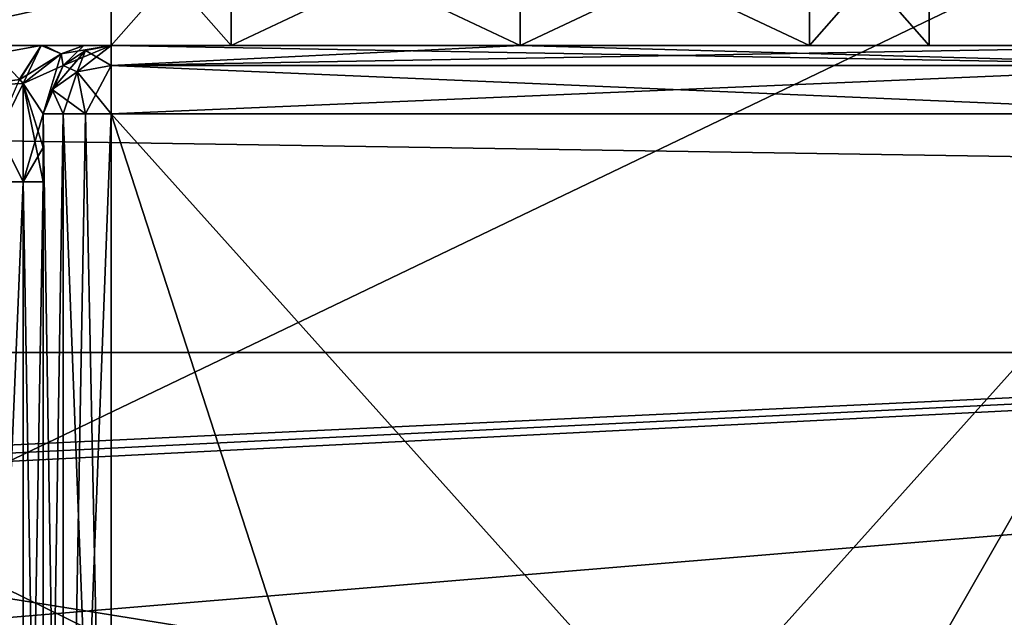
# Model space of a CAD drawing. Header units: millimetres. Extents: x -143 to 143, y -35 to 35.
# Tile 5 of 176: x -129 to -122, y -12 to -8. Entities that reach past the tile are written whole.
import ezdxf

# ---------------------------------------------------------------- set-up
doc = ezdxf.new("R2010")
doc.units = ezdxf.units.MM
doc.header["$LTSCALE"] = 65.185185
for name, color, linetype in [('1046', 7, 'CONTINUOUS'), ('1047', 7, 'CONTINUOUS'), ('1048', 7, 'CONTINUOUS'), ('1049', 7, 'CONTINUOUS'), ('1067', 7, 'CONTINUOUS'), ('1068', 7, 'CONTINUOUS'), ('1184', 7, 'CONTINUOUS'), ('1185', 7, 'CONTINUOUS'), ('1192', 7, 'CONTINUOUS'), ('1193', 7, 'CONTINUOUS'), ('1196', 7, 'CONTINUOUS'), ('1197', 7, 'CONTINUOUS'), ('1198', 7, 'CONTINUOUS'), ('1199', 7, 'CONTINUOUS'), ('1200', 7, 'CONTINUOUS'), ('1201', 7, 'CONTINUOUS'), ('1202', 7, 'CONTINUOUS'), ('1203', 7, 'CONTINUOUS'), ('1204', 7, 'CONTINUOUS'), ('1205', 7, 'CONTINUOUS'), ('1346', 7, 'CONTINUOUS'), ('1355', 7, 'CONTINUOUS'), ('904', 7, 'CONTINUOUS'), ('905', 7, 'CONTINUOUS'), ('906', 7, 'CONTINUOUS'), ('907', 7, 'CONTINUOUS'), ('908', 7, 'CONTINUOUS'), ('919', 7, 'CONTINUOUS')]:
    doc.layers.add(name, color=color, linetype=linetype)

msp = doc.modelspace()

# ---------------------------------------------------------------- linework, layer by layer
at = {"layer": '1046', "color": 7, "linetype": 'CONTINUOUS', "true_color": 0xe0f2ff}
for points in [[(-140.45, -10.25, 17.7535), (-93.65, 0, 20.5), (-140.45, 0, 20.5), (-140.45, -10.25, 17.7535)], [(-93.65, -10.25, 17.7535), (-93.65, 0, 20.5), (-140.45, -10.25, 17.7535), (-93.65, -10.25, 17.7535)], [(-93.65, -17.7535, 10.25), (-93.65, -10.25, 17.7535), (-140.45, -17.7535, 10.25), (-93.65, -17.7535, 10.25)], [(-140.45, -17.7535, 10.25), (-93.65, -10.25, 17.7535), (-140.45, -10.25, 17.7535), (-140.45, -17.7535, 10.25)]]:
    msp.add_3dface(points, dxfattribs=at)
at = {"layer": '1047', "color": 7, "linetype": 'CONTINUOUS', "true_color": 0xe0f2ff}
for points in [[(-140.45, 0, -20.5), (-125.45, -3.75, -20.1541), (-140.45, -10.25, -17.7535), (-140.45, 0, -20.5)], [(-122.7984, -2.6517, -20.3278), (-121.7, 0, -20.5), (-93.65, -10.25, -17.7535), (-122.7984, -2.6517, -20.3278)], [(-125.45, -3.75, -20.1541), (-122.7984, -2.6517, -20.3278), (-93.65, -10.25, -17.7535), (-125.45, -3.75, -20.1541)], [(-125.45, -3.75, -20.1541), (-93.65, -10.25, -17.7535), (-140.45, -10.25, -17.7535), (-125.45, -3.75, -20.1541)], [(-93.65, -10.25, -17.7535), (-93.65, -17.7535, -10.25), (-140.45, -10.25, -17.7535), (-93.65, -10.25, -17.7535)], [(-140.45, -10.25, -17.7535), (-93.65, -17.7535, -10.25), (-140.45, -17.7535, -10.25), (-140.45, -10.25, -17.7535)]]:
    msp.add_3dface(points, dxfattribs=at)
at = {"layer": '1048', "color": 7, "linetype": 'CONTINUOUS', "true_color": 0xe0f2ff}
for points in [[(-93.65, 0, 18.5), (-93.65, -9.25, 16.0215), (-140.45, -4.0854, 18.0433), (-93.65, 0, 18.5)], [(-140.45, -4.0854, 18.0433), (-93.65, -9.25, 16.0215), (-140.45, -11.4594, 14.5235), (-140.45, -4.0854, 18.0433)], [(-93.65, -9.25, 16.0215), (-93.65, -16.0215, 9.25), (-140.45, -11.4594, 14.5235), (-93.65, -9.25, 16.0215)], [(-140.45, -11.4594, 14.5235), (-93.65, -16.0215, 9.25), (-140.2001, -11.5251, 14.4714), (-140.45, -11.4594, 14.5235)], [(-140.2001, -11.5251, 14.4714), (-93.65, -16.0215, 9.25), (-139.95, -11.5906, 14.419), (-140.2001, -11.5251, 14.4714)], [(-139.95, -11.5906, 14.419), (-93.65, -16.0215, 9.25), (-139.95, -13.0815, 13.0815), (-139.95, -11.5906, 14.419)]]:
    msp.add_3dface(points, dxfattribs=at)
at = {"layer": '1049', "color": 7, "linetype": 'CONTINUOUS', "true_color": 0xe0f2ff}
for points in [[(-140.45, -5.2857, -17.7288), (-140.45, -8.5246, -16.4189), (-120.15, -5.2857, -17.7288), (-140.45, -5.2857, -17.7288)], [(-120.15, -5.2857, -17.7288), (-140.45, -8.5246, -16.4189), (-93.65, -9.25, -16.0215), (-120.15, -5.2857, -17.7288)], [(-140.45, -8.5246, -16.4189), (-140.45, -11.4594, -14.5235), (-93.65, -9.25, -16.0215), (-140.45, -8.5246, -16.4189)], [(-93.65, -9.25, -16.0215), (-140.45, -11.4594, -14.5235), (-140.2001, -11.5251, -14.4714), (-93.65, -9.25, -16.0215)], [(-93.65, -16.0215, -9.25), (-93.65, -9.25, -16.0215), (-140.45, -14.5235, -11.4594), (-93.65, -16.0215, -9.25)], [(-140.45, -14.5235, -11.4594), (-93.65, -9.25, -16.0215), (-140.2001, -14.4714, -11.5251), (-140.45, -14.5235, -11.4594)], [(-140.2001, -14.4714, -11.5251), (-93.65, -9.25, -16.0215), (-139.95, -14.419, -11.5906), (-140.2001, -14.4714, -11.5251)], [(-139.95, -11.5906, -14.419), (-93.65, -9.25, -16.0215), (-140.2001, -11.5251, -14.4714), (-139.95, -11.5906, -14.419)], [(-139.95, -14.419, -11.5906), (-93.65, -9.25, -16.0215), (-139.95, -13.0815, -13.0815), (-139.95, -14.419, -11.5906)], [(-139.95, -13.0815, -13.0815), (-93.65, -9.25, -16.0215), (-139.95, -11.5906, -14.419), (-139.95, -13.0815, -13.0815)]]:
    msp.add_3dface(points, dxfattribs=at)
at = {"layer": '1067', "color": 7, "linetype": 'CONTINUOUS', "true_color": 0xe0f2ff}
for points in [[(-127.5713, -8, 2.1213), (-128.45, -8), (-127.5712, -7, 2.1214), (-127.5713, -8, 2.1213)], [(-128.45, -8), (-127.5713, -8, -2.1213), (-128.45, -7), (-128.45, -8)], [(-128.45, -8), (-128.45, -7), (-127.5712, -7, 2.1214), (-128.45, -8)], [(-127.5713, -8, -2.1213), (-127.5712, -7, -2.1214), (-128.45, -7), (-127.5713, -8, -2.1213)], [(-125.45, -8, 3), (-127.5713, -8, 2.1213), (-125.45, -7, 3), (-125.45, -8, 3)], [(-125.45, -7, 3), (-127.5713, -8, 2.1213), (-127.5712, -7, 2.1214), (-125.45, -7, 3)], [(-127.5713, -8, -2.1213), (-125.45, -8, -3), (-127.5712, -7, -2.1214), (-127.5713, -8, -2.1213)], [(-125.45, -8, -3), (-125.45, -7, -3), (-127.5712, -7, -2.1214), (-125.45, -8, -3)]]:
    msp.add_3dface(points, dxfattribs=at)
at = {"layer": '1068', "color": 7, "linetype": 'CONTINUOUS', "true_color": 0xe0f2ff}
for points in [[(-125.45, -8, 3), (-125.45, -7, 3), (-123.3288, -7, 2.1214), (-125.45, -8, 3)], [(-125.45, -8, 3), (-123.3288, -7, 2.1214), (-123.3287, -8, 2.1213), (-125.45, -8, 3)], [(-125.45, -7, -3), (-125.45, -8, -3), (-123.3287, -8, -2.1213), (-125.45, -7, -3)], [(-123.3288, -7, -2.1214), (-125.45, -7, -3), (-123.3287, -8, -2.1213), (-123.3288, -7, -2.1214)], [(-123.3288, -7, 2.1214), (-122.45, -7), (-123.3287, -8, 2.1213), (-123.3288, -7, 2.1214)], [(-122.45, -7), (-123.3288, -7, -2.1214), (-122.45, -8), (-122.45, -7)], [(-122.45, -8), (-123.3288, -7, -2.1214), (-123.3287, -8, -2.1213), (-122.45, -8)], [(-123.3287, -8, 2.1213), (-122.45, -7), (-122.45, -8), (-123.3287, -8, 2.1213)]]:
    msp.add_3dface(points, dxfattribs=at)
at = {"layer": '1184', "color": 7, "linetype": 'CONTINUOUS', "true_color": 0xe0f2ff}
for points in [[(-128.45, -8, 3), (-125.45, -8, 3), (-120.15, -8.1464, 3.3536), (-128.45, -8, 3)], [(-128.45, -8.1464, 3.3536), (-128.45, -8, 3), (-120.15, -8.1464, 3.3536), (-128.45, -8.1464, 3.3536)], [(-120.15, -8.1464, 3.3536), (-125.45, -8, 3), (-120.15, -8, 3), (-120.15, -8.1464, 3.3536)], [(-120.15, -8.5, 3.5), (-128.45, -8.5, 3.5), (-128.45, -8.1464, 3.3536), (-120.15, -8.5, 3.5)], [(-120.15, -8.5, 3.5), (-128.45, -8.1464, 3.3536), (-120.15, -8.1464, 3.3536), (-120.15, -8.5, 3.5)]]:
    msp.add_3dface(points, dxfattribs=at)
at = {"layer": '1185', "color": 7, "linetype": 'CONTINUOUS', "true_color": 0xe0f2ff}
for points in [[(-125.45, -8, -3), (-128.45, -8, -3), (-128.45, -8.1464, -3.3536), (-125.45, -8, -3)], [(-120.15, -8, -3), (-125.45, -8, -3), (-128.45, -8.1464, -3.3536), (-120.15, -8, -3)], [(-120.15, -8.1464, -3.3536), (-120.15, -8, -3), (-128.45, -8.1464, -3.3536), (-120.15, -8.1464, -3.3536)], [(-128.45, -8.5, -3.5), (-120.15, -8.5, -3.5), (-120.15, -8.1464, -3.3536), (-128.45, -8.5, -3.5)], [(-128.45, -8.5, -3.5), (-120.15, -8.1464, -3.3536), (-128.45, -8.1464, -3.3536), (-128.45, -8.5, -3.5)]]:
    msp.add_3dface(points, dxfattribs=at)
at = {"layer": '1192', "color": 7, "linetype": 'CONTINUOUS', "true_color": 0xe0f2ff}
for points in [[(-129.1221, -8.2467, -1.8323), (-129.45, -9, -2), (-129.0955, -8.2782, -1.8918), (-129.1221, -8.2467, -1.8323)], [(-129.0955, -8.2782, -1.8918), (-129.45, -9, -2), (-129.0964, -9, -2.1464), (-129.0955, -8.2782, -1.8918)], [(-129.0955, -8.2782, -1.8918), (-129.0964, -9, -2.1464), (-128.95, -8.5, -2.4142), (-129.0955, -8.2782, -1.8918)], [(-128.95, -8.5, -2.4142), (-129.0964, -9, -2.1464), (-128.95, -8.7463, -2.4784), (-128.95, -8.5, -2.4142)], [(-128.95, -8.7463, -2.4784), (-129.0964, -9, -2.1464), (-128.95, -9, -2.5), (-128.95, -8.7463, -2.4784)]]:
    msp.add_3dface(points, dxfattribs=at)
at = {"layer": '1193', "color": 7, "linetype": 'CONTINUOUS', "true_color": 0xe0f2ff}
for points in [[(-129.45, -9, -2), (-129.45, -17.4714, -2), (-129.0964, -17.4714, -2.1464), (-129.45, -9, -2)], [(-129.0964, -9, -2.1464), (-129.45, -9, -2), (-129.0964, -17.4714, -2.1464), (-129.0964, -9, -2.1464)], [(-128.95, -9, -2.5), (-129.0964, -9, -2.1464), (-128.95, -17.4714, -2.5), (-128.95, -9, -2.5)], [(-128.95, -17.4714, -2.5), (-129.0964, -9, -2.1464), (-129.0964, -17.4714, -2.1464), (-128.95, -17.4714, -2.5)]]:
    msp.add_3dface(points, dxfattribs=at)
at = {"layer": '1196', "color": 7, "linetype": 'CONTINUOUS', "true_color": 0xe0f2ff}
for points in [[(-129.45, -17.4714, 2), (-129.45, -9, 2), (-129.0964, -9, 2.1464), (-129.45, -17.4714, 2)], [(-129.0964, -17.4714, 2.1464), (-129.45, -17.4714, 2), (-129.0964, -9, 2.1464), (-129.0964, -17.4714, 2.1464)], [(-128.95, -9, 2.5), (-128.95, -17.4714, 2.5), (-129.0964, -17.4714, 2.1464), (-128.95, -9, 2.5)], [(-128.95, -9, 2.5), (-129.0964, -17.4714, 2.1464), (-129.0964, -9, 2.1464), (-128.95, -9, 2.5)]]:
    msp.add_3dface(points, dxfattribs=at)
at = {"layer": '1197', "color": 7, "linetype": 'CONTINUOUS', "true_color": 0xe0f2ff}
for points in [[(-129.1211, -8.2479, 1.8345), (-129.45, -8.2929, 1.7071), (-129.3033, -8.0607, 1.4026), (-129.1211, -8.2479, 1.8345)], [(-129.0956, -8.2781, 1.8918), (-129.45, -8.2929, 1.7071), (-129.1211, -8.2479, 1.8345), (-129.0956, -8.2781, 1.8918)], [(-129.0964, -9, 2.1464), (-129.45, -8.2929, 1.7071), (-129.0956, -8.2781, 1.8918), (-129.0964, -9, 2.1464)], [(-129.45, -9, 2), (-129.45, -8.2929, 1.7071), (-129.0964, -9, 2.1464), (-129.45, -9, 2)], [(-128.95, -9, 2.5), (-129.0964, -9, 2.1464), (-129.0956, -8.2781, 1.8918), (-128.95, -9, 2.5)], [(-128.95, -8.5, 2.4142), (-128.95, -8.7463, 2.4784), (-129.0956, -8.2781, 1.8918), (-128.95, -8.5, 2.4142)], [(-128.95, -8.7463, 2.4784), (-128.95, -9, 2.5), (-129.0956, -8.2781, 1.8918), (-128.95, -8.7463, 2.4784)]]:
    msp.add_3dface(points, dxfattribs=at)
at = {"layer": '1198', "color": 7, "linetype": 'CONTINUOUS', "true_color": 0xe0f2ff}
for points in [[(-128.45, -8, -3), (-128.45, -8, -2.4142), (-128.8037, -8.1466, -2.4142), (-128.45, -8, -3)], [(-128.45, -8, -3), (-128.8037, -8.1466, -2.4142), (-128.6397, -8.0374, -3), (-128.45, -8, -3)], [(-128.6397, -8.0374, -3), (-128.8037, -8.1466, -2.4142), (-128.8028, -8.1456, -3), (-128.6397, -8.0374, -3)], [(-128.8037, -8.1466, -2.4142), (-128.95, -8.5, -2.4142), (-128.8028, -8.1456, -3), (-128.8037, -8.1466, -2.4142)], [(-128.8028, -8.1456, -3), (-128.95, -8.5, -2.4142), (-128.95, -8.5, -3), (-128.8028, -8.1456, -3)]]:
    msp.add_3dface(points, dxfattribs=at)
at = {"layer": '1199', "color": 7, "linetype": 'CONTINUOUS', "true_color": 0xe0f2ff}
for points in [[(-128.965, -8, -1.3758), (-129.45, -8, -1), (-129.3045, -8.0598, -1.3998), (-128.965, -8, -1.3758)], [(-128.965, -8, -1.3758), (-129.3045, -8.0598, -1.3998), (-129.1221, -8.2467, -1.8323), (-128.965, -8, -1.3758)], [(-128.965, -8, -1.3758), (-129.1221, -8.2467, -1.8323), (-129.0955, -8.2782, -1.8918), (-128.965, -8, -1.3758)], [(-128.965, -8, -1.3758), (-129.0955, -8.2782, -1.8918), (-128.8185, -8.0617, -1.9367), (-128.965, -8, -1.3758)], [(-128.9453, -8, -1.3942), (-128.965, -8, -1.3758), (-128.8185, -8.0617, -1.9367), (-128.9453, -8, -1.3942)], [(-128.6511, -8, -1.7466), (-128.9453, -8, -1.3942), (-128.8185, -8.0617, -1.9367), (-128.6511, -8, -1.7466)], [(-128.8037, -8.1466, -2.4142), (-128.6511, -8, -1.7466), (-128.8185, -8.0617, -1.9367), (-128.8037, -8.1466, -2.4142)], [(-128.45, -8, -2.4142), (-128.6511, -8, -1.7466), (-128.8037, -8.1466, -2.4142), (-128.45, -8, -2.4142)], [(-129.0955, -8.2782, -1.8918), (-128.95, -8.5, -2.4142), (-128.8185, -8.0617, -1.9367), (-129.0955, -8.2782, -1.8918)], [(-128.95, -8.5, -2.4142), (-128.8037, -8.1466, -2.4142), (-128.8185, -8.0617, -1.9367), (-128.95, -8.5, -2.4142)]]:
    msp.add_3dface(points, dxfattribs=at)
at = {"layer": '1200', "color": 7, "linetype": 'CONTINUOUS', "true_color": 0xe0f2ff}
for points in [[(-128.45, -8.1464, -3.3536), (-128.45, -8, -3), (-128.6397, -8.0374, -3), (-128.45, -8.1464, -3.3536)], [(-128.6397, -8.0374, -3), (-128.8028, -8.1456, -3), (-128.7, -8.1938, -3.3062), (-128.6397, -8.0374, -3)], [(-128.45, -8.1464, -3.3536), (-128.6397, -8.0374, -3), (-128.7, -8.1938, -3.3062), (-128.45, -8.1464, -3.3536)], [(-128.8028, -8.1456, -3), (-128.95, -8.5, -3), (-128.883, -8.3232, -3.1768), (-128.8028, -8.1456, -3)], [(-128.7, -8.1938, -3.3062), (-128.8028, -8.1456, -3), (-128.883, -8.3232, -3.1768), (-128.7, -8.1938, -3.3062)], [(-128.45, -8.5, -3.5), (-128.45, -8.1464, -3.3536), (-128.7, -8.1938, -3.3062), (-128.45, -8.5, -3.5)], [(-128.7, -8.1938, -3.3062), (-128.883, -8.3232, -3.1768), (-128.6397, -8.5, -3.4626), (-128.7, -8.1938, -3.3062)], [(-128.45, -8.5, -3.5), (-128.7, -8.1938, -3.3062), (-128.6397, -8.5, -3.4626), (-128.45, -8.5, -3.5)], [(-128.883, -8.3232, -3.1768), (-128.95, -8.5, -3), (-128.8027, -8.5, -3.3544), (-128.883, -8.3232, -3.1768)], [(-128.6397, -8.5, -3.4626), (-128.883, -8.3232, -3.1768), (-128.8027, -8.5, -3.3544), (-128.6397, -8.5, -3.4626)]]:
    msp.add_3dface(points, dxfattribs=at)
at = {"layer": '1201', "color": 7, "linetype": 'CONTINUOUS', "true_color": 0xe0f2ff}
for points in [[(-128.8027, -8.5, -3.3544), (-128.95, -8.5, -3), (-128.8036, -17.7482, -3.3536), (-128.8027, -8.5, -3.3544)], [(-128.95, -8.5, -3), (-128.95, -17.7482, -3), (-128.8036, -17.7482, -3.3536), (-128.95, -8.5, -3)], [(-128.45, -17.7482, -3.5), (-128.8027, -8.5, -3.3544), (-128.8036, -17.7482, -3.3536), (-128.45, -17.7482, -3.5)], [(-128.45, -17.7482, -3.5), (-128.6397, -8.5, -3.4626), (-128.8027, -8.5, -3.3544), (-128.45, -17.7482, -3.5)], [(-128.45, -17.7482, -3.5), (-128.45, -8.5, -3.5), (-128.6397, -8.5, -3.4626), (-128.45, -17.7482, -3.5)]]:
    msp.add_3dface(points, dxfattribs=at)
at = {"layer": '1202', "color": 7, "linetype": 'CONTINUOUS', "true_color": 0xe0f2ff}
for points in [[(-128.95, -17.7482, 3), (-128.95, -8.5, 3), (-128.8027, -8.5, 3.3544), (-128.95, -17.7482, 3)], [(-128.95, -17.7482, 3), (-128.8027, -8.5, 3.3544), (-128.8036, -17.7482, 3.3536), (-128.95, -17.7482, 3)], [(-128.45, -8.5, 3.5), (-128.45, -17.7482, 3.5), (-128.8036, -17.7482, 3.3536), (-128.45, -8.5, 3.5)], [(-128.6397, -8.5, 3.4626), (-128.45, -8.5, 3.5), (-128.8036, -17.7482, 3.3536), (-128.6397, -8.5, 3.4626)], [(-128.8027, -8.5, 3.3544), (-128.6397, -8.5, 3.4626), (-128.8036, -17.7482, 3.3536), (-128.8027, -8.5, 3.3544)]]:
    msp.add_3dface(points, dxfattribs=at)
at = {"layer": '1203', "color": 7, "linetype": 'CONTINUOUS', "true_color": 0xe0f2ff}
for points in [[(-128.45, -8, 3), (-128.45, -8.1464, 3.3536), (-128.7, -8.1938, 3.3062), (-128.45, -8, 3)], [(-128.6397, -8.0374, 3), (-128.45, -8, 3), (-128.7, -8.1938, 3.3062), (-128.6397, -8.0374, 3)], [(-128.8028, -8.1456, 3), (-128.6397, -8.0374, 3), (-128.883, -8.3232, 3.1768), (-128.8028, -8.1456, 3)], [(-128.883, -8.3232, 3.1768), (-128.6397, -8.0374, 3), (-128.7, -8.1938, 3.3062), (-128.883, -8.3232, 3.1768)], [(-128.95, -8.5, 3), (-128.8028, -8.1456, 3), (-128.883, -8.3232, 3.1768), (-128.95, -8.5, 3)], [(-128.45, -8.1464, 3.3536), (-128.6397, -8.5, 3.4626), (-128.7, -8.1938, 3.3062), (-128.45, -8.1464, 3.3536)], [(-128.45, -8.1464, 3.3536), (-128.45, -8.5, 3.5), (-128.6397, -8.5, 3.4626), (-128.45, -8.1464, 3.3536)], [(-128.8027, -8.5, 3.3544), (-128.883, -8.3232, 3.1768), (-128.7, -8.1938, 3.3062), (-128.8027, -8.5, 3.3544)], [(-128.6397, -8.5, 3.4626), (-128.8027, -8.5, 3.3544), (-128.7, -8.1938, 3.3062), (-128.6397, -8.5, 3.4626)], [(-128.8027, -8.5, 3.3544), (-128.95, -8.5, 3), (-128.883, -8.3232, 3.1768), (-128.8027, -8.5, 3.3544)]]:
    msp.add_3dface(points, dxfattribs=at)
at = {"layer": '1204', "color": 7, "linetype": 'CONTINUOUS', "true_color": 0xe0f2ff}
for points in [[(-128.45, -8, 2.4142), (-128.8028, -8.1456, 3), (-128.8036, -8.1465, 2.4142), (-128.45, -8, 2.4142)], [(-128.45, -8, 2.4142), (-128.6397, -8.0374, 3), (-128.8028, -8.1456, 3), (-128.45, -8, 2.4142)], [(-128.45, -8, 2.4142), (-128.45, -8, 3), (-128.6397, -8.0374, 3), (-128.45, -8, 2.4142)], [(-128.8028, -8.1456, 3), (-128.95, -8.5, 3), (-128.8036, -8.1465, 2.4142), (-128.8028, -8.1456, 3)], [(-128.95, -8.5, 3), (-128.95, -8.5, 2.4142), (-128.8036, -8.1465, 2.4142), (-128.95, -8.5, 3)]]:
    msp.add_3dface(points, dxfattribs=at)
at = {"layer": '1205', "color": 7, "linetype": 'CONTINUOUS', "true_color": 0xe0f2ff}
for points in [[(-129.45, -8, 1), (-128.9638, -8, 1.377), (-129.3033, -8.0607, 1.4026), (-129.45, -8, 1)], [(-128.9638, -8, 1.377), (-129.1211, -8.2479, 1.8345), (-129.3033, -8.0607, 1.4026), (-128.9638, -8, 1.377)], [(-129.1211, -8.2479, 1.8345), (-128.9638, -8, 1.377), (-128.8183, -8.0617, 1.9371), (-129.1211, -8.2479, 1.8345)], [(-128.9638, -8, 1.377), (-128.9418, -8, 1.3975), (-128.6496, -8, 1.749), (-128.9638, -8, 1.377)], [(-128.9638, -8, 1.377), (-128.6496, -8, 1.749), (-128.8183, -8.0617, 1.9371), (-128.9638, -8, 1.377)], [(-128.6496, -8, 1.749), (-128.45, -8, 2.4142), (-128.8183, -8.0617, 1.9371), (-128.6496, -8, 1.749)], [(-128.45, -8, 2.4142), (-128.8036, -8.1465, 2.4142), (-128.8183, -8.0617, 1.9371), (-128.45, -8, 2.4142)], [(-129.0956, -8.2781, 1.8918), (-129.1211, -8.2479, 1.8345), (-128.8183, -8.0617, 1.9371), (-129.0956, -8.2781, 1.8918)], [(-128.8036, -8.1465, 2.4142), (-129.0956, -8.2781, 1.8918), (-128.8183, -8.0617, 1.9371), (-128.8036, -8.1465, 2.4142)], [(-128.95, -8.5, 2.4142), (-129.0956, -8.2781, 1.8918), (-128.8036, -8.1465, 2.4142), (-128.95, -8.5, 2.4142)]]:
    msp.add_3dface(points, dxfattribs=at)
at = {"layer": '1346', "color": 7, "linetype": 'CONTINUOUS', "true_color": 0xe0f2ff}
for points in [[(-125.45, -8, 3), (-123.3287, -8, 2.1213), (-120.15, -8, 3), (-125.45, -8, 3)], [(-123.3287, -8, -2.1213), (-125.45, -8, -3), (-120.15, -8, -3), (-123.3287, -8, -2.1213)], [(-123.3287, -8, 2.1213), (-122.45, -8), (-120.15, -8, 3), (-123.3287, -8, 2.1213)], [(-122.45, -8), (-123.3287, -8, -2.1213), (-120.15, -8, 3), (-122.45, -8)], [(-120.15, -8, 3), (-123.3287, -8, -2.1213), (-120.15, -8, -3), (-120.15, -8, 3)]]:
    msp.add_3dface(points, dxfattribs=at)
at = {"layer": '1355', "color": 7, "linetype": 'CONTINUOUS', "true_color": 0xe0f2ff}
for points in [[(-128.95, -8.5, -2.4142), (-128.95, -8.7463, -2.4784), (-128.95, -8.5, -3), (-128.95, -8.5, -2.4142)], [(-128.95, -8.7463, -2.4784), (-128.95, -9, -2.5), (-128.95, -8.5, -3), (-128.95, -8.7463, -2.4784)], [(-128.95, -9, -2.5), (-128.95, -17.4714, -2.5), (-128.95, -8.5, -3), (-128.95, -9, -2.5)], [(-128.95, -8.5, -3), (-128.95, -17.4714, -2.5), (-128.95, -17.7482, -3), (-128.95, -8.5, -3)]]:
    msp.add_3dface(points, dxfattribs=at)
at = {"layer": '904', "color": 7, "linetype": 'CONTINUOUS', "true_color": 0xe0f2ff}
for points in [[(-139.95, -6.7082, 5), (-139.95, -7.8284, 5), (-120.15, -16.4393, 5), (-139.95, -6.7082, 5)], [(-120.15, -6.7082, 5), (-139.95, -6.7082, 5), (-120.15, -16.4393, 5), (-120.15, -6.7082, 5)], [(-139.95, -7.8284, 5), (-140.45, -8.0641, 5), (-120.15, -16.4393, 5), (-139.95, -7.8284, 5)], [(-120.15, -16.4393, 5), (-140.45, -8.0641, 5), (-140.45, -16.4393, 5), (-120.15, -16.4393, 5)]]:
    msp.add_3dface(points, dxfattribs=at)
at = {"layer": '905', "color": 7, "linetype": 'CONTINUOUS', "true_color": 0xe0f2ff}
for points in [[(-140.45, -16.4393, -5), (-139.95, -7.8284, -5), (-120.15, -6.7082, -5), (-140.45, -16.4393, -5)], [(-120.15, -16.4393, -5), (-140.45, -16.4393, -5), (-120.15, -6.7082, -5), (-120.15, -16.4393, -5)], [(-139.95, -7.8284, -5), (-139.95, -6.7082, -5), (-120.15, -6.7082, -5), (-139.95, -7.8284, -5)]]:
    msp.add_3dface(points, dxfattribs=at)
at = {"layer": '906', "color": 7, "linetype": 'CONTINUOUS', "true_color": 0xe0f2ff}
for points in [[(-120.15, -17.7482, 3.5), (-125.45, -17.7482, 3.5), (-128.45, -8.5, 3.5), (-120.15, -17.7482, 3.5)], [(-128.45, -8.5, 3.5), (-125.45, -17.7482, 3.5), (-128.45, -17.7482, 3.5), (-128.45, -8.5, 3.5)], [(-120.15, -8.5, 3.5), (-120.15, -17.7482, 3.5), (-128.45, -8.5, 3.5), (-120.15, -8.5, 3.5)]]:
    msp.add_3dface(points, dxfattribs=at)
at = {"layer": '907', "color": 7, "linetype": 'CONTINUOUS', "true_color": 0xe0f2ff}
for points in [[(-129.45, -8, -1), (-128.965, -8, -1.3758), (-129.45, -8, 1), (-129.45, -8, -1)], [(-129.45, -8, 1), (-128.965, -8, -1.3758), (-128.9638, -8, 1.377), (-129.45, -8, 1)], [(-128.965, -8, -1.3758), (-128.9453, -8, -1.3942), (-128.9638, -8, 1.377), (-128.965, -8, -1.3758)], [(-128.9638, -8, 1.377), (-128.9453, -8, -1.3942), (-128.9418, -8, 1.3975), (-128.9638, -8, 1.377)], [(-128.9453, -8, -1.3942), (-128.6511, -8, -1.7466), (-128.9418, -8, 1.3975), (-128.9453, -8, -1.3942)], [(-128.9418, -8, 1.3975), (-128.6511, -8, -1.7466), (-128.6496, -8, 1.749), (-128.9418, -8, 1.3975)], [(-128.6511, -8, -1.7466), (-128.45, -8, -2.4142), (-128.6496, -8, 1.749), (-128.6511, -8, -1.7466)], [(-128.6496, -8, 1.749), (-128.45, -8, -2.4142), (-128.45, -8), (-128.6496, -8, 1.749)], [(-128.45, -8, 2.4142), (-128.6496, -8, 1.749), (-128.45, -8), (-128.45, -8, 2.4142)], [(-128.45, -8), (-128.45, -8, -2.4142), (-127.5713, -8, -2.1213), (-128.45, -8)], [(-127.5713, -8, -2.1213), (-128.45, -8, -2.4142), (-125.45, -8, -3), (-127.5713, -8, -2.1213)], [(-125.45, -8, -3), (-128.45, -8, -2.4142), (-128.45, -8, -3), (-125.45, -8, -3)], [(-128.45, -8, 3), (-128.45, -8, 2.4142), (-127.5713, -8, 2.1213), (-128.45, -8, 3)], [(-127.5713, -8, 2.1213), (-128.45, -8, 2.4142), (-128.45, -8), (-127.5713, -8, 2.1213)], [(-125.45, -8, 3), (-128.45, -8, 3), (-127.5713, -8, 2.1213), (-125.45, -8, 3)]]:
    msp.add_3dface(points, dxfattribs=at)
at = {"layer": '908', "color": 7, "linetype": 'CONTINUOUS', "true_color": 0xe0f2ff}
for points in [[(-128.45, -8.5, -3.5), (-128.45, -17.7482, -3.5), (-120.15, -8.5, -3.5), (-128.45, -8.5, -3.5)], [(-120.15, -8.5, -3.5), (-128.45, -17.7482, -3.5), (-125.45, -17.7482, -3.5), (-120.15, -8.5, -3.5)], [(-120.15, -17.7482, -3.5), (-120.15, -8.5, -3.5), (-125.45, -17.7482, -3.5), (-120.15, -17.7482, -3.5)]]:
    msp.add_3dface(points, dxfattribs=at)
at = {"layer": '919', "color": 7, "linetype": 'CONTINUOUS', "true_color": 0xe0f2ff}
for points in [[(-128.95, -8.5, 3), (-128.95, -17.7482, 3), (-128.95, -9, 2.5), (-128.95, -8.5, 3)], [(-128.95, -8.5, 2.4142), (-128.95, -8.5, 3), (-128.95, -8.7463, 2.4784), (-128.95, -8.5, 2.4142)], [(-128.95, -8.7463, 2.4784), (-128.95, -8.5, 3), (-128.95, -9, 2.5), (-128.95, -8.7463, 2.4784)], [(-128.95, -9, 2.5), (-128.95, -17.7482, 3), (-128.95, -17.4714, 2.5), (-128.95, -9, 2.5)]]:
    msp.add_3dface(points, dxfattribs=at)

doc.saveas('drawing.dxf')
